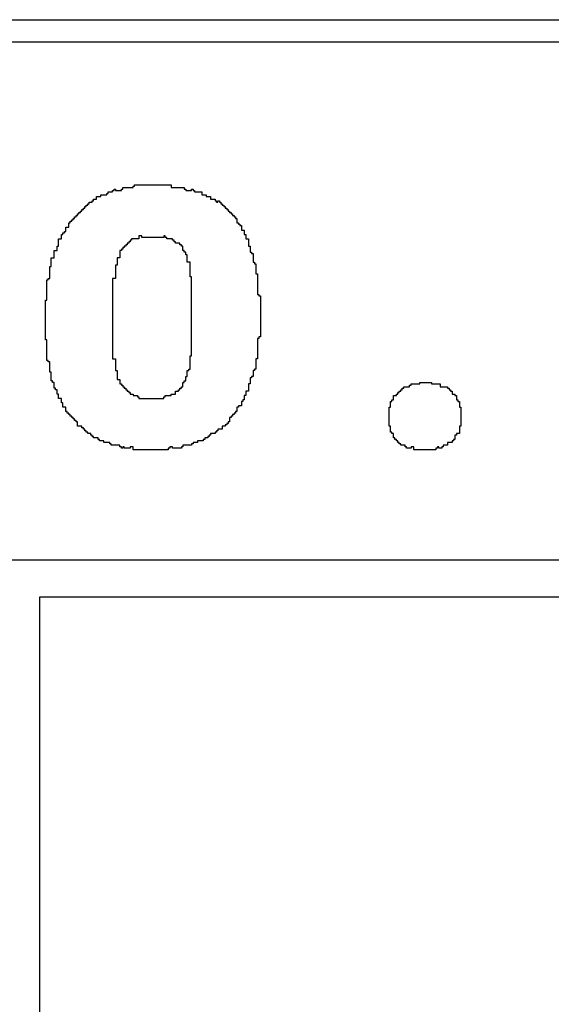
# Model space of a CAD drawing. Header units: millimetres. Extents: x -0.08 to 3.17, y -0.08 to 4.88.
# Tile 214 of 256: x 1.59 to 1.68, y 3.66 to 3.84. Entities that reach past the tile are written whole.
import ezdxf

# ---------------------------------------------------------------- set-up
doc = ezdxf.new("R2010")
doc.units = ezdxf.units.MM
doc.header["$MEASUREMENT"] = 0
for name, color, linetype in [('BottomLayer', 5, 'Continuous'), ('BottomOverlay', 54, 'Continuous'), ('MidLayer1', 16, 'Continuous'), ('MidLayer2', 76, 'Continuous'), ('TopLayer', 1, 'Continuous'), ('TopOverlay', 2, 'Continuous')]:
    doc.layers.add(name, color=color, linetype=linetype)

msp = doc.modelspace()

# ---------------------------------------------------------------- linework, layer by layer
at = {"layer": 'BottomLayer'}
msp.add_line((0.08066, 3.83858), (2.58785, 3.83858), dxfattribs=at)
at = {"layer": 'BottomOverlay'}
for p, q in [((1.16649, 3.74267), (1.99958, 3.74267)), ((1.91103, 3.73601), (1.59135, 3.73601)), ((1.59135, 3.73601), (1.59135, 3.51901))]:
    msp.add_line(p, q, dxfattribs=at)
at = {"layer": 'MidLayer1'}
msp.add_line((0.08066, 3.83858), (2.50174, 3.83858), dxfattribs=at)
at = {"layer": 'MidLayer2'}
msp.add_line((0.08066, 3.83858), (2.37065, 3.83858), dxfattribs=at)
at = {"layer": 'TopLayer'}
msp.add_line((0.07139, 3.83464), (2.58224, 3.83464), dxfattribs=at)
at = {"layer": 'TopOverlay'}
for p, q in [((1.60616, 3.8085), (1.60616, 3.80876)), ((1.60616, 3.80876), (1.60798, 3.80876)), ((1.60798, 3.80876), (1.60798, 3.80902)), ((1.60798, 3.80902), (1.60824, 3.80902)), ((1.60824, 3.80902), (1.60824, 3.80928)), ((1.60824, 3.80928), (1.61474, 3.80928)), ((1.61474, 3.80928), (1.61474, 3.80876)), ((1.61474, 3.80876), (1.61708, 3.80876)), ((1.61708, 3.80876), (1.61708, 3.8085)), ((1.60148, 3.80668), (1.60148, 3.8072)), ((1.60148, 3.8072), (1.60226, 3.8072)), ((1.60226, 3.8072), (1.60226, 3.80746)), ((1.60226, 3.80746), (1.6033, 3.80746)), ((1.6033, 3.80746), (1.6033, 3.80772)), ((1.6033, 3.80772), (1.60356, 3.80772)), ((1.60356, 3.80772), (1.60356, 3.80798)), ((1.60356, 3.80798), (1.60434, 3.80798)), ((1.60434, 3.80798), (1.60434, 3.80824)), ((1.60434, 3.80824), (1.6046, 3.80824)), ((1.6046, 3.80824), (1.6046, 3.8085)), ((1.6046, 3.8085), (1.60486, 3.8085)), ((1.60486, 3.8085), (1.60486, 3.80824)), ((1.60486, 3.80824), (1.6059, 3.80824)), ((1.6059, 3.80824), (1.6059, 3.8085)), ((1.6059, 3.8085), (1.60616, 3.8085)), ((1.61708, 3.8085), (1.61734, 3.8085)), ((1.61734, 3.8085), (1.61734, 3.80824)), ((1.61734, 3.80824), (1.61838, 3.80824)), ((1.61838, 3.80824), (1.61838, 3.8085)), ((1.61838, 3.8085), (1.61864, 3.8085)), ((1.61864, 3.8085), (1.61864, 3.80824)), ((1.61864, 3.80824), (1.6189, 3.80824)), ((1.6189, 3.80824), (1.6189, 3.80798)), ((1.6189, 3.80798), (1.6202, 3.80798)), ((1.6202, 3.80798), (1.6202, 3.80746)), ((1.6202, 3.80746), (1.62098, 3.80746)), ((1.62098, 3.80746), (1.62098, 3.8072)), ((1.62098, 3.8072), (1.62176, 3.8072)), ((1.62176, 3.8072), (1.62176, 3.80668)), ((1.5994, 3.80512), (1.5994, 3.80538)), ((1.5994, 3.80538), (1.59966, 3.80538)), ((1.59966, 3.80538), (1.59966, 3.80564)), ((1.59966, 3.80564), (1.59992, 3.80564)), ((1.59992, 3.80564), (1.59992, 3.8059)), ((1.59992, 3.8059), (1.60018, 3.8059)), ((1.60018, 3.8059), (1.60018, 3.80616)), ((1.60018, 3.80616), (1.6007, 3.80616)), ((1.6007, 3.80616), (1.6007, 3.80642)), ((1.6007, 3.80642), (1.60096, 3.80642)), ((1.60096, 3.80642), (1.60096, 3.80668)), ((1.60096, 3.80668), (1.60148, 3.80668)), ((1.62176, 3.80668), (1.62254, 3.80668)), ((1.62254, 3.80668), (1.62254, 3.80642)), ((1.62254, 3.80642), (1.6228, 3.80642)), ((1.6228, 3.80642), (1.6228, 3.80616)), ((1.6228, 3.80616), (1.62306, 3.80616)), ((1.62306, 3.80616), (1.62306, 3.80642)), ((1.62306, 3.80642), (1.62332, 3.80642)), ((1.62332, 3.80642), (1.62332, 3.80616)), ((1.62332, 3.80616), (1.62358, 3.80616)), ((1.62358, 3.80616), (1.62358, 3.8059)), ((1.62358, 3.8059), (1.62384, 3.8059)), ((1.62384, 3.8059), (1.62384, 3.80564)), ((1.62384, 3.80564), (1.6241, 3.80564)), ((1.6241, 3.80564), (1.6241, 3.80538)), ((1.6241, 3.80538), (1.62436, 3.80538)), ((1.62436, 3.80538), (1.62436, 3.80512)), ((1.59758, 3.8033), (1.59758, 3.80356)), ((1.59758, 3.80356), (1.59784, 3.80356)), ((1.59784, 3.80356), (1.59784, 3.80382)), ((1.59784, 3.80382), (1.5981, 3.80382)), ((1.5981, 3.80382), (1.5981, 3.80408)), ((1.5981, 3.80408), (1.59836, 3.80408)), ((1.59836, 3.80408), (1.59836, 3.80434)), ((1.59836, 3.80434), (1.59862, 3.80434)), ((1.59862, 3.80434), (1.59862, 3.8046)), ((1.59862, 3.8046), (1.59888, 3.8046)), ((1.59888, 3.8046), (1.59888, 3.80486)), ((1.59888, 3.80486), (1.59914, 3.80486)), ((1.59914, 3.80486), (1.59914, 3.80512)), ((1.59914, 3.80512), (1.5994, 3.80512)), ((1.62436, 3.80512), (1.62462, 3.80512)), ((1.62462, 3.80512), (1.62462, 3.80486)), ((1.62462, 3.80486), (1.62488, 3.80486)), ((1.62488, 3.80486), (1.62488, 3.8046)), ((1.62488, 3.8046), (1.62514, 3.8046)), ((1.62514, 3.8046), (1.62514, 3.80434)), ((1.62514, 3.80434), (1.6254, 3.80434)), ((1.6254, 3.80434), (1.6254, 3.80408)), ((1.6254, 3.80408), (1.62566, 3.80408)), ((1.62566, 3.80408), (1.62566, 3.80382)), ((1.62566, 3.80382), (1.62592, 3.80382)), ((1.62592, 3.80382), (1.62592, 3.80356)), ((1.62592, 3.80356), (1.62618, 3.80356)), ((1.62618, 3.80356), (1.62618, 3.8033)), ((1.59602, 3.80096), (1.59602, 3.80174)), ((1.59602, 3.80174), (1.59654, 3.80174)), ((1.59654, 3.80174), (1.59654, 3.80252)), ((1.59654, 3.80252), (1.5968, 3.80252)), ((1.5968, 3.80252), (1.5968, 3.80278)), ((1.5968, 3.80278), (1.59706, 3.80278)), ((1.59706, 3.80278), (1.59706, 3.80304)), ((1.59706, 3.80304), (1.59732, 3.80304)), ((1.59732, 3.80304), (1.59732, 3.8033)), ((1.59732, 3.8033), (1.59758, 3.8033)), ((1.62618, 3.8033), (1.62644, 3.8033)), ((1.62644, 3.8033), (1.62644, 3.80252)), ((1.62644, 3.80252), (1.6267, 3.80252)), ((1.6267, 3.80252), (1.6267, 3.80226)), ((1.6267, 3.80226), (1.62696, 3.80226)), ((1.62696, 3.80226), (1.62696, 3.802)), ((1.62696, 3.802), (1.62722, 3.802)), ((1.62722, 3.802), (1.62722, 3.80122)), ((1.59524, 3.79966), (1.59524, 3.80044)), ((1.59524, 3.80044), (1.5955, 3.80044)), ((1.5955, 3.80044), (1.5955, 3.8007)), ((1.5955, 3.8007), (1.59576, 3.8007)), ((1.59576, 3.8007), (1.59576, 3.80096)), ((1.59576, 3.80096), (1.59602, 3.80096)), ((1.60954, 3.80018), (1.60902, 3.80018)), ((1.60902, 3.80018), (1.60902, 3.79966)), ((1.60954, 3.79992), (1.60954, 3.80018)), ((1.61006, 3.79992), (1.60954, 3.79992)), ((1.61032, 3.79992), (1.61006, 3.79992)), ((1.61344, 3.79992), (1.61032, 3.79992)), ((1.6137, 3.80018), (1.61344, 3.80018)), ((1.61344, 3.80018), (1.61344, 3.79992)), ((1.6137, 3.79992), (1.6137, 3.80018)), ((1.61396, 3.79992), (1.6137, 3.79992)), ((1.61396, 3.79966), (1.61396, 3.79992)), ((1.62722, 3.80122), (1.62774, 3.80122)), ((1.62774, 3.80122), (1.62774, 3.80044)), ((1.62774, 3.80044), (1.628, 3.80044)), ((1.628, 3.80044), (1.628, 3.79966)), ((1.59446, 3.79758), (1.59446, 3.79836)), ((1.59446, 3.79836), (1.59472, 3.79836)), ((1.59472, 3.79836), (1.59472, 3.79966)), ((1.59472, 3.79966), (1.59524, 3.79966)), ((1.60668, 3.79836), (1.60642, 3.79836)), ((1.60642, 3.79836), (1.60642, 3.7981)), ((1.60694, 3.79862), (1.60668, 3.79862)), ((1.60668, 3.79862), (1.60668, 3.79836)), ((1.6072, 3.79888), (1.60694, 3.79888)), ((1.60694, 3.79888), (1.60694, 3.79862)), ((1.60746, 3.79914), (1.6072, 3.79914)), ((1.6072, 3.79914), (1.6072, 3.79888)), ((1.60772, 3.7994), (1.60746, 3.7994)), ((1.60746, 3.7994), (1.60746, 3.79914)), ((1.60902, 3.79966), (1.60772, 3.79966)), ((1.60772, 3.79966), (1.60772, 3.7994)), ((1.615, 3.79966), (1.61396, 3.79966)), ((1.615, 3.7994), (1.615, 3.79966)), ((1.61526, 3.7994), (1.615, 3.7994)), ((1.61526, 3.79914), (1.61526, 3.7994)), ((1.61552, 3.79914), (1.61526, 3.79914)), ((1.61552, 3.79888), (1.61552, 3.79914)), ((1.6163, 3.79888), (1.61552, 3.79888)), ((1.6163, 3.79862), (1.6163, 3.79888)), ((1.61656, 3.79862), (1.6163, 3.79862)), ((1.61656, 3.79836), (1.61656, 3.79862)), ((1.61682, 3.79836), (1.61656, 3.79836)), ((1.61682, 3.79758), (1.61682, 3.79836)), ((1.628, 3.79966), (1.62852, 3.79966)), ((1.62852, 3.79966), (1.62852, 3.79836)), ((1.62852, 3.79836), (1.62878, 3.79836)), ((1.62878, 3.79836), (1.62878, 3.79732)), ((1.59394, 3.79628), (1.59394, 3.79758)), ((1.59394, 3.79758), (1.59446, 3.79758)), ((1.6059, 3.79758), (1.60564, 3.79758)), ((1.60564, 3.79758), (1.60564, 3.79628)), ((1.60616, 3.79784), (1.6059, 3.79784)), ((1.6059, 3.79784), (1.6059, 3.79758)), ((1.60642, 3.7981), (1.60616, 3.7981)), ((1.60616, 3.7981), (1.60616, 3.79784)), ((1.61708, 3.79758), (1.61682, 3.79758)), ((1.61708, 3.79732), (1.61708, 3.79758)), ((1.61734, 3.79732), (1.61708, 3.79732)), ((1.61734, 3.7968), (1.61734, 3.79732)), ((1.6176, 3.7968), (1.61734, 3.7968)), ((1.6176, 3.7955), (1.6176, 3.7968)), ((1.62878, 3.79732), (1.62904, 3.79732)), ((1.62904, 3.79732), (1.62904, 3.79706)), ((1.62904, 3.79706), (1.6293, 3.79706)), ((1.6293, 3.79706), (1.6293, 3.7955)), ((1.59316, 3.79264), (1.59316, 3.79472)), ((1.59316, 3.79472), (1.59342, 3.79472)), ((1.59342, 3.79472), (1.59342, 3.79628)), ((1.59342, 3.79628), (1.59394, 3.79628)), ((1.60512, 3.79498), (1.60486, 3.79498)), ((1.60486, 3.79498), (1.60486, 3.79264)), ((1.60564, 3.79628), (1.60512, 3.79628)), ((1.60512, 3.79628), (1.60512, 3.79498)), ((1.61812, 3.7955), (1.6176, 3.7955)), ((1.61812, 3.7929), (1.61812, 3.7955)), ((1.6293, 3.7955), (1.62956, 3.7955)), ((1.62956, 3.7955), (1.62956, 3.79524)), ((1.62956, 3.79524), (1.62982, 3.79524)), ((1.62982, 3.79524), (1.62982, 3.79498)), ((1.62982, 3.79498), (1.62982, 3.79472)), ((1.62982, 3.79472), (1.62982, 3.79342)), ((1.62982, 3.79342), (1.63008, 3.79342)), ((1.63008, 3.79342), (1.63008, 3.78978)), ((1.59264, 3.78874), (1.59264, 3.79238)), ((1.59264, 3.79238), (1.5929, 3.79238)), ((1.5929, 3.79238), (1.5929, 3.79264)), ((1.5929, 3.79264), (1.59316, 3.79264)), ((1.60486, 3.79264), (1.60434, 3.79264)), ((1.60434, 3.79264), (1.60434, 3.77834)), ((1.61838, 3.7929), (1.61812, 3.7929)), ((1.61838, 3.77886), (1.61838, 3.7929)), ((1.63008, 3.78978), (1.63034, 3.78978)), ((1.63034, 3.78978), (1.63034, 3.78952)), ((1.63034, 3.78952), (1.6306, 3.78952)), ((1.6306, 3.78952), (1.6306, 3.78224)), ((1.59238, 3.78172), (1.59238, 3.78874)), ((1.59238, 3.78874), (1.59264, 3.78874)), ((1.59264, 3.78172), (1.59238, 3.78172)), ((1.59264, 3.77808), (1.59264, 3.78172)), ((1.63034, 3.78198), (1.63008, 3.78198)), ((1.63008, 3.78198), (1.63008, 3.77834)), ((1.6306, 3.78224), (1.63034, 3.78224)), ((1.63034, 3.78224), (1.63034, 3.78198)), ((1.5929, 3.77808), (1.59264, 3.77808)), ((1.5929, 3.77782), (1.5929, 3.77808)), ((1.59316, 3.77782), (1.5929, 3.77782)), ((1.59316, 3.77599), (1.59316, 3.77782)), ((1.60434, 3.77834), (1.60486, 3.77834)), ((1.60486, 3.77834), (1.60486, 3.77625)), ((1.61812, 3.77651), (1.61812, 3.77886)), ((1.61812, 3.77886), (1.61838, 3.77886)), ((1.63008, 3.77834), (1.62982, 3.77834)), ((1.62982, 3.77834), (1.62982, 3.77651)), ((1.59342, 3.77599), (1.59316, 3.77599)), ((1.59342, 3.77443), (1.59342, 3.77599)), ((1.60486, 3.77625), (1.60512, 3.77625)), ((1.60512, 3.77625), (1.60512, 3.77469)), ((1.6176, 3.77521), (1.6176, 3.77625)), ((1.6176, 3.77625), (1.61786, 3.77625)), ((1.61786, 3.77625), (1.61786, 3.77651)), ((1.61786, 3.77651), (1.61812, 3.77651)), ((1.62956, 3.77625), (1.6293, 3.77625)), ((1.6293, 3.77625), (1.6293, 3.77521)), ((1.62982, 3.77651), (1.62956, 3.77651)), ((1.62956, 3.77651), (1.62956, 3.77625)), ((1.59368, 3.77443), (1.59342, 3.77443)), ((1.59368, 3.77417), (1.59368, 3.77443)), ((1.59394, 3.77417), (1.59368, 3.77417)), ((1.59394, 3.77313), (1.59394, 3.77417)), ((1.60512, 3.77469), (1.60564, 3.77469)), ((1.60564, 3.77469), (1.60564, 3.77391)), ((1.60564, 3.77391), (1.6059, 3.77391)), ((1.6059, 3.77391), (1.6059, 3.77365)), ((1.61682, 3.77339), (1.61682, 3.77417)), ((1.61682, 3.77417), (1.61708, 3.77417)), ((1.61708, 3.77417), (1.61708, 3.77443)), ((1.61708, 3.77443), (1.61734, 3.77443)), ((1.61734, 3.77443), (1.61734, 3.77521)), ((1.61734, 3.77521), (1.6176, 3.77521)), ((1.62878, 3.77391), (1.62852, 3.77391)), ((1.62852, 3.77391), (1.62852, 3.77261)), ((1.62904, 3.77495), (1.62878, 3.77495)), ((1.62878, 3.77495), (1.62878, 3.77391)), ((1.6293, 3.77521), (1.62904, 3.77521)), ((1.62904, 3.77521), (1.62904, 3.77495)), ((1.65739, 3.77365), (1.65739, 3.77391)), ((1.65739, 3.77391), (1.65895, 3.77391)), ((1.65895, 3.77391), (1.65895, 3.77417)), ((1.65895, 3.77417), (1.66103, 3.77417)), ((1.66103, 3.77417), (1.66103, 3.77391)), ((1.66103, 3.77391), (1.66155, 3.77391)), ((1.66155, 3.77391), (1.66181, 3.77391)), ((1.66181, 3.77391), (1.66259, 3.77391)), ((1.66259, 3.77391), (1.66259, 3.77339)), ((1.5942, 3.77313), (1.59394, 3.77313)), ((1.5942, 3.77287), (1.5942, 3.77313)), ((1.59446, 3.77287), (1.5942, 3.77287)), ((1.59446, 3.77209), (1.59446, 3.77287)), ((1.59472, 3.77209), (1.59446, 3.77209)), ((1.59472, 3.77131), (1.59472, 3.77209)), ((1.6059, 3.77365), (1.60616, 3.77365)), ((1.60616, 3.77365), (1.60616, 3.77339)), ((1.60616, 3.77339), (1.60642, 3.77339)), ((1.60642, 3.77339), (1.60642, 3.77313)), ((1.60642, 3.77313), (1.60668, 3.77313)), ((1.60668, 3.77313), (1.60668, 3.77287)), ((1.60668, 3.77287), (1.60694, 3.77287)), ((1.60694, 3.77287), (1.60694, 3.77261)), ((1.60694, 3.77261), (1.6072, 3.77261)), ((1.6072, 3.77261), (1.6072, 3.77235)), ((1.6072, 3.77235), (1.60746, 3.77235)), ((1.60746, 3.77235), (1.60746, 3.77209)), ((1.60746, 3.77209), (1.60798, 3.77209)), ((1.60798, 3.77209), (1.60798, 3.77183)), ((1.61474, 3.77183), (1.61474, 3.77209)), ((1.61474, 3.77209), (1.61552, 3.77209)), ((1.61552, 3.77209), (1.61552, 3.77261)), ((1.61552, 3.77261), (1.61604, 3.77261)), ((1.61604, 3.77261), (1.61604, 3.77287)), ((1.61604, 3.77287), (1.6163, 3.77287)), ((1.6163, 3.77287), (1.6163, 3.77313)), ((1.6163, 3.77313), (1.61656, 3.77313)), ((1.61656, 3.77313), (1.61656, 3.77339)), ((1.61656, 3.77339), (1.61682, 3.77339)), ((1.62852, 3.77261), (1.628, 3.77261)), ((1.628, 3.77261), (1.628, 3.77183)), ((1.65478, 3.77183), (1.65478, 3.77209)), ((1.65478, 3.77209), (1.65504, 3.77209)), ((1.65504, 3.77209), (1.65504, 3.77235)), ((1.65504, 3.77235), (1.6553, 3.77235)), ((1.6553, 3.77235), (1.6553, 3.77261)), ((1.6553, 3.77261), (1.65556, 3.77261)), ((1.65556, 3.77261), (1.65556, 3.77287)), ((1.65556, 3.77287), (1.65582, 3.77287)), ((1.65582, 3.77287), (1.65582, 3.77313)), ((1.65582, 3.77313), (1.65608, 3.77313)), ((1.65608, 3.77313), (1.65608, 3.77339)), ((1.65608, 3.77339), (1.65712, 3.77339)), ((1.65712, 3.77339), (1.65712, 3.77365)), ((1.65712, 3.77365), (1.65739, 3.77365)), ((1.66259, 3.77339), (1.66389, 3.77339)), ((1.66389, 3.77339), (1.66389, 3.77313)), ((1.66389, 3.77313), (1.66415, 3.77313)), ((1.66415, 3.77313), (1.66415, 3.77287)), ((1.66415, 3.77287), (1.66441, 3.77287)), ((1.66441, 3.77287), (1.66441, 3.77261)), ((1.66441, 3.77261), (1.66467, 3.77261)), ((1.66467, 3.77261), (1.66467, 3.77209)), ((1.66467, 3.77209), (1.66519, 3.77209)), ((1.66519, 3.77209), (1.66519, 3.77183)), ((1.59524, 3.77131), (1.59472, 3.77131)), ((1.59524, 3.77053), (1.59524, 3.77131)), ((1.5955, 3.77053), (1.59524, 3.77053)), ((1.5955, 3.76975), (1.5955, 3.77053)), ((1.60798, 3.77183), (1.60876, 3.77183)), ((1.60876, 3.77183), (1.60876, 3.77157)), ((1.60876, 3.77157), (1.60902, 3.77157)), ((1.60902, 3.77157), (1.60902, 3.77131)), ((1.60902, 3.77131), (1.61344, 3.77131)), ((1.61344, 3.77131), (1.61344, 3.77157)), ((1.61344, 3.77157), (1.6137, 3.77157)), ((1.6137, 3.77157), (1.6137, 3.77183)), ((1.6137, 3.77183), (1.61474, 3.77183)), ((1.62748, 3.77079), (1.62722, 3.77079)), ((1.62722, 3.77079), (1.62722, 3.77001)), ((1.62774, 3.77105), (1.62748, 3.77105)), ((1.62748, 3.77105), (1.62748, 3.77079)), ((1.628, 3.77183), (1.62774, 3.77183)), ((1.62774, 3.77183), (1.62774, 3.77105)), ((1.65374, 3.76975), (1.65374, 3.77079)), ((1.65374, 3.77079), (1.654, 3.77079)), ((1.654, 3.77079), (1.654, 3.77105)), ((1.654, 3.77105), (1.65426, 3.77105)), ((1.65426, 3.77105), (1.65426, 3.77183)), ((1.65426, 3.77183), (1.65478, 3.77183)), ((1.66519, 3.77183), (1.66545, 3.77183)), ((1.66545, 3.77183), (1.66545, 3.77105)), ((1.66545, 3.77105), (1.66571, 3.77105)), ((1.66571, 3.77105), (1.66571, 3.77079)), ((1.66571, 3.77079), (1.66597, 3.77079)), ((1.66597, 3.77079), (1.66597, 3.76975)), ((1.59602, 3.76975), (1.5955, 3.76975)), ((1.59602, 3.76897), (1.59602, 3.76975)), ((1.59628, 3.76897), (1.59602, 3.76897)), ((1.59628, 3.76871), (1.59628, 3.76897)), ((1.59654, 3.76871), (1.59628, 3.76871)), ((1.59654, 3.76845), (1.59654, 3.76871)), ((1.5968, 3.76845), (1.59654, 3.76845)), ((1.5968, 3.76819), (1.5968, 3.76845)), ((1.62592, 3.76845), (1.62566, 3.76845)), ((1.62566, 3.76845), (1.62566, 3.76819)), ((1.62618, 3.76871), (1.62592, 3.76871)), ((1.62592, 3.76871), (1.62592, 3.76845)), ((1.62644, 3.76897), (1.62618, 3.76897)), ((1.62618, 3.76897), (1.62618, 3.76871)), ((1.6267, 3.76975), (1.62644, 3.76975)), ((1.62644, 3.76975), (1.62644, 3.76897)), ((1.62722, 3.77001), (1.6267, 3.77001)), ((1.6267, 3.77001), (1.6267, 3.76975)), ((1.65348, 3.76637), (1.65348, 3.76975)), ((1.65348, 3.76975), (1.65374, 3.76975)), ((1.66597, 3.76975), (1.66623, 3.76975)), ((1.66623, 3.76975), (1.66623, 3.76637)), ((1.59706, 3.76819), (1.5968, 3.76819)), ((1.59706, 3.76793), (1.59706, 3.76819)), ((1.59732, 3.76793), (1.59706, 3.76793)), ((1.59732, 3.76767), (1.59732, 3.76793)), ((1.59758, 3.76767), (1.59732, 3.76767)), ((1.59758, 3.76741), (1.59758, 3.76767)), ((1.59784, 3.76741), (1.59758, 3.76741)), ((1.59784, 3.76715), (1.59784, 3.76741)), ((1.5981, 3.76715), (1.59784, 3.76715)), ((1.5981, 3.76637), (1.5981, 3.76715)), ((1.62488, 3.76689), (1.62462, 3.76689)), ((1.62462, 3.76689), (1.62462, 3.76663)), ((1.62514, 3.76715), (1.62488, 3.76715)), ((1.62488, 3.76715), (1.62488, 3.76689)), ((1.6254, 3.76793), (1.62514, 3.76793)), ((1.62514, 3.76793), (1.62514, 3.76715)), ((1.62566, 3.76819), (1.6254, 3.76819)), ((1.6254, 3.76819), (1.6254, 3.76793)), ((1.59888, 3.76637), (1.5981, 3.76637)), ((1.59888, 3.76611), (1.59888, 3.76637)), ((1.59914, 3.76611), (1.59888, 3.76611)), ((1.59914, 3.76585), (1.59914, 3.76611)), ((1.5994, 3.76585), (1.59914, 3.76585)), ((1.5994, 3.76559), (1.5994, 3.76585)), ((1.59966, 3.76559), (1.5994, 3.76559)), ((1.59966, 3.76533), (1.59966, 3.76559)), ((1.59992, 3.76533), (1.59966, 3.76533)), ((1.59992, 3.76507), (1.59992, 3.76533)), ((1.60044, 3.76507), (1.59992, 3.76507)), ((1.60044, 3.76481), (1.60044, 3.76507)), ((1.62254, 3.76507), (1.62176, 3.76507)), ((1.62176, 3.76507), (1.62176, 3.76481)), ((1.6228, 3.76533), (1.62254, 3.76533)), ((1.62254, 3.76533), (1.62254, 3.76507)), ((1.62306, 3.76559), (1.6228, 3.76559)), ((1.6228, 3.76559), (1.6228, 3.76533)), ((1.62384, 3.76585), (1.62306, 3.76585)), ((1.62306, 3.76585), (1.62306, 3.76559)), ((1.62436, 3.76637), (1.62384, 3.76637)), ((1.62384, 3.76637), (1.62384, 3.76585)), ((1.62462, 3.76663), (1.62436, 3.76663)), ((1.62436, 3.76663), (1.62436, 3.76637)), ((1.65374, 3.76637), (1.65348, 3.76637)), ((1.65374, 3.76533), (1.65374, 3.76637)), ((1.654, 3.76533), (1.65374, 3.76533)), ((1.654, 3.76507), (1.654, 3.76533)), ((1.65426, 3.76507), (1.654, 3.76507)), ((1.65426, 3.76429), (1.65426, 3.76507)), ((1.66597, 3.76507), (1.66545, 3.76507)), ((1.66545, 3.76507), (1.66545, 3.76481)), ((1.66623, 3.76637), (1.66597, 3.76637)), ((1.66597, 3.76637), (1.66597, 3.76507)), ((1.6007, 3.76481), (1.60044, 3.76481)), ((1.6007, 3.76455), (1.6007, 3.76481)), ((1.60096, 3.76455), (1.6007, 3.76455)), ((1.60096, 3.76429), (1.60096, 3.76455)), ((1.60174, 3.76429), (1.60096, 3.76429)), ((1.60174, 3.76403), (1.60174, 3.76429)), ((1.602, 3.76403), (1.60174, 3.76403)), ((1.602, 3.76377), (1.602, 3.76403)), ((1.60278, 3.76377), (1.602, 3.76377)), ((1.60278, 3.76351), (1.60278, 3.76377)), ((1.60382, 3.76351), (1.60278, 3.76351)), ((1.60382, 3.76325), (1.60382, 3.76351)), ((1.60408, 3.76325), (1.60382, 3.76325)), ((1.60408, 3.76299), (1.60408, 3.76325)), ((1.61864, 3.76325), (1.61838, 3.76325)), ((1.61838, 3.76325), (1.61838, 3.76299)), ((1.61942, 3.76351), (1.61864, 3.76351)), ((1.61864, 3.76351), (1.61864, 3.76325)), ((1.62046, 3.76377), (1.61942, 3.76377)), ((1.61942, 3.76377), (1.61942, 3.76351)), ((1.62072, 3.76403), (1.62046, 3.76403)), ((1.62046, 3.76403), (1.62046, 3.76377)), ((1.62124, 3.76429), (1.62072, 3.76429)), ((1.62072, 3.76429), (1.62072, 3.76403)), ((1.6215, 3.76455), (1.62124, 3.76455)), ((1.62124, 3.76455), (1.62124, 3.76429)), ((1.62176, 3.76481), (1.6215, 3.76481)), ((1.6215, 3.76481), (1.6215, 3.76455)), ((1.65452, 3.76429), (1.65426, 3.76429)), ((1.65452, 3.76403), (1.65452, 3.76429)), ((1.65478, 3.76403), (1.65452, 3.76403)), ((1.65478, 3.76377), (1.65478, 3.76403)), ((1.65504, 3.76377), (1.65478, 3.76377)), ((1.65504, 3.76351), (1.65504, 3.76377)), ((1.6553, 3.76351), (1.65504, 3.76351)), ((1.6553, 3.76325), (1.6553, 3.76351)), ((1.65556, 3.76325), (1.6553, 3.76325)), ((1.65556, 3.76299), (1.65556, 3.76325)), ((1.66467, 3.76351), (1.66389, 3.76351)), ((1.66389, 3.76351), (1.66389, 3.76299)), ((1.66493, 3.76377), (1.66467, 3.76377)), ((1.66467, 3.76377), (1.66467, 3.76351)), ((1.66519, 3.76403), (1.66493, 3.76403)), ((1.66493, 3.76403), (1.66493, 3.76377)), ((1.66545, 3.76481), (1.66519, 3.76481)), ((1.66519, 3.76481), (1.66519, 3.76403)), ((1.60564, 3.76299), (1.60408, 3.76299)), ((1.60564, 3.76273), (1.60564, 3.76299)), ((1.6059, 3.76273), (1.60564, 3.76273)), ((1.6059, 3.76247), (1.6059, 3.76273)), ((1.60616, 3.76247), (1.6059, 3.76247)), ((1.60642, 3.76273), (1.60616, 3.76273)), ((1.60616, 3.76273), (1.60616, 3.76247)), ((1.60642, 3.76247), (1.60642, 3.76273)), ((1.60746, 3.76247), (1.60642, 3.76247)), ((1.60798, 3.76273), (1.60746, 3.76273)), ((1.60746, 3.76273), (1.60746, 3.76247)), ((1.60798, 3.76221), (1.60798, 3.76273)), ((1.61422, 3.76221), (1.60798, 3.76221)), ((1.61448, 3.76247), (1.61422, 3.76247)), ((1.61422, 3.76247), (1.61422, 3.76221)), ((1.615, 3.76273), (1.61448, 3.76273)), ((1.61448, 3.76273), (1.61448, 3.76247)), ((1.615, 3.76247), (1.615, 3.76273)), ((1.61656, 3.76247), (1.615, 3.76247)), ((1.61682, 3.76273), (1.61656, 3.76273)), ((1.61656, 3.76273), (1.61656, 3.76247)), ((1.61838, 3.76299), (1.61682, 3.76299)), ((1.61682, 3.76299), (1.61682, 3.76273)), ((1.65634, 3.76299), (1.65556, 3.76299)), ((1.65634, 3.76273), (1.65634, 3.76299)), ((1.6566, 3.76273), (1.65634, 3.76273)), ((1.6566, 3.76247), (1.6566, 3.76273)), ((1.65739, 3.76247), (1.6566, 3.76247)), ((1.65791, 3.76273), (1.65739, 3.76273)), ((1.65739, 3.76273), (1.65739, 3.76247)), ((1.65791, 3.76221), (1.65791, 3.76273)), ((1.66181, 3.76221), (1.65791, 3.76221)), ((1.66207, 3.76247), (1.66181, 3.76247)), ((1.66181, 3.76247), (1.66181, 3.76221)), ((1.66233, 3.76273), (1.66207, 3.76273)), ((1.66207, 3.76273), (1.66207, 3.76247)), ((1.66233, 3.76247), (1.66233, 3.76273)), ((1.66285, 3.76247), (1.66233, 3.76247)), ((1.66311, 3.76273), (1.66285, 3.76273)), ((1.66285, 3.76273), (1.66285, 3.76247)), ((1.66389, 3.76299), (1.66311, 3.76299)), ((1.66311, 3.76299), (1.66311, 3.76273))]:
    msp.add_line(p, q, dxfattribs=at)

doc.saveas('drawing.dxf')
